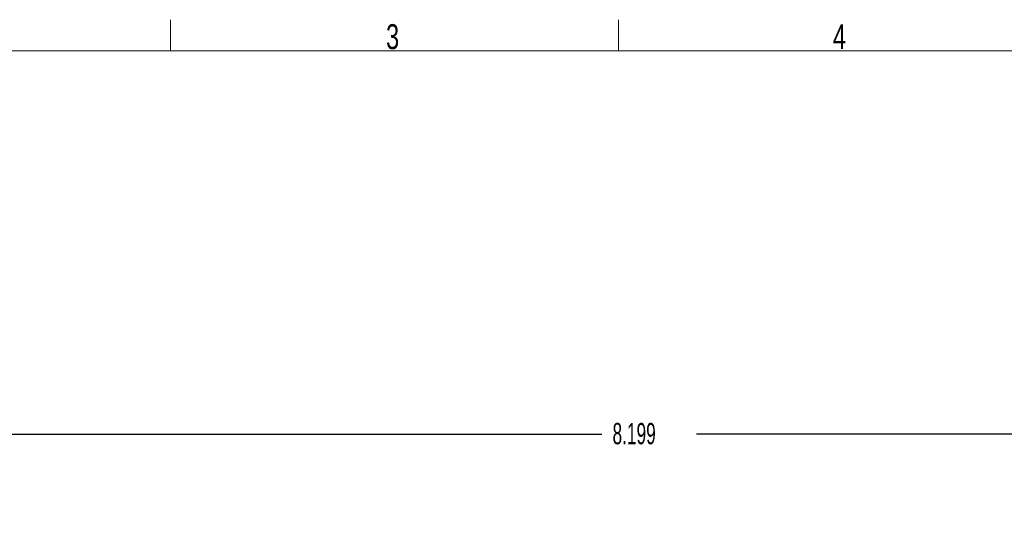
# Model space of a CAD drawing. Header units: inches. Extents: x 0.3 to 21.7, y 0.2 to 16.6.
# Tile 8 of 18: x 4.9 to 10.7, y 13.6 to 16.6. Entities that reach past the tile are written whole.
import ezdxf

# ---------------------------------------------------------------- set-up
doc = ezdxf.new("R2010")
doc.units = ezdxf.units.IN
doc.header["$MEASUREMENT"] = 0
doc.layers.add('DIM', color=176, linetype='Continuous')
doc.layers.add('TEXT', color=174, linetype='Continuous')
doc.layers.add('TITLE_BLK', color=7, linetype='Continuous', lineweight=15)
doc.styles.add('SLDTEXTSTYLE0', font='TXT', dxfattribs={"width": 0.605})
doc.styles.add('SLDTEXTSTYLE1', font='TXT', dxfattribs={"width": 0.7})
doc.dimstyles.new('SLDDIMSTYLE0', dxfattribs={"dimtxt": 0.125, "dimasz": 0.118, "dimexe": 0, "dimexo": 0.0625, "dimgap": 0.03125, "dimtad": 0, "dimtih": 1, "dimtoh": 1, "dimdec": 3, "dimrnd": 1e-09, "dimzin": 12, "dimdsep": 46, "dimtxsty": 'SLDTEXTSTYLE0', "dimsah": 1, "dimcen": 0.09, "dimadec": 0, "dimazin": 0, "dimtfac": 1, "dimtdec": 3, "dimtofl": 0, "dimtmove": 0, "dimatfit": 3, "dimfxl": 0, "dimtolj": 1, "dimtzin": 12, "dimarcsym": 0})

# ---------------------------------------------------------------- blocks, each defined once
blk = doc.blocks.new('*D1')
at = {"layer": 'DIM'}
for p, q in [((4.4785, 11.4333), (4.4785, 14.2309)), ((4.4785, 14.2009), (8.3008, 14.2009)), ((12.6776, 14.2009), (8.8553, 14.2009)), ((12.6776, 11.4333), (12.6776, 14.2309))]:
    blk.add_line(p, q, dxfattribs=at)
for points in [[(4.4785, 14.2009), (4.5965, 14.1694), (4.5965, 14.2324)], [(12.6776, 14.2009), (12.5596, 14.2324), (12.5596, 14.1694)]]:
    blk.add_solid(points, dxfattribs=at)
at = {"layer": 'DIM', "insert": (8.3633, 14.2661), "char_height": 0.125, "attachment_point": 1, "style": 'SLDTEXTSTYLE0'}
blk.add_mtext('8.199', dxfattribs=at)

msp = doc.modelspace()

# ---------------------------------------------------------------- linework, layer by layer
at = {"layer": 'TITLE_BLK'}
for p, q in [((5.7727, 16.4467), (5.7727, 16.6296)), ((8.3977, 16.4467), (8.3977, 16.6296)), ((21.5227, 16.4467), (0.5227, 16.4467))]:
    msp.add_line(p, q, dxfattribs=at)

# ---------------------------------------------------------------- texts
at = {"layer": 'TEXT', "char_height": 0.1463, "attachment_point": 1, "style": 'SLDTEXTSTYLE1'}
for s, insert in [('3', (7.0366, 16.6032)), ('4', (9.6543, 16.6032))]:
    msp.add_mtext(s, dxfattribs=dict(at, insert=insert))

# ---------------------------------------------------------------- dimensions: what is measured, and where the dimension line sits
at = {"layer": 'DIM'}
dim = msp.add_linear_dim(base=(12.6776, 14.2009), p1=(4.4785, 11.3733), p2=(12.6776, 11.3733), dimstyle='SLDDIMSTYLE0', dxfattribs=at)
dim.commit()
dim.dimension.update_dxf_attribs({"geometry": '*D1', "text_midpoint": (8.578, 14.2009), "dimtype": 160})

doc.saveas('drawing.dxf')
